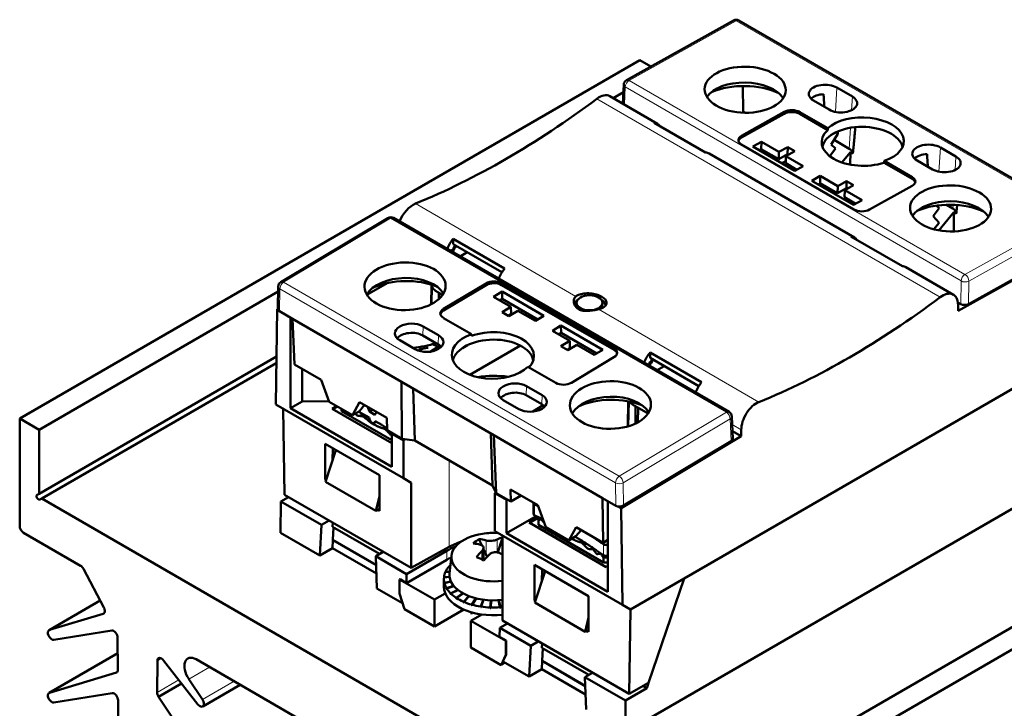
# Model space of a CAD drawing. Header units: millimetres. Extents: x 0 to 420, y 0 to 297.
# Tile 17 of 19: x 279 to 369, y 166 to 229. Entities that reach past the tile are written whole.
import ezdxf

# ---------------------------------------------------------------- set-up
doc = ezdxf.new("R2010")
doc.units = ezdxf.units.MM
doc.layers.add('Arêtes tangentes visibles(celduc)', color=7, linetype='Continuous', lineweight=18)
doc.layers.add('Arêtes visibles(celduc)', color=7, linetype='Continuous', lineweight=50)

msp = doc.modelspace()

# ---------------------------------------------------------------- linework, layer by layer
at = {"layer": 'Arêtes tangentes visibles(celduc)'}
for p, q in [((334.873, 223.209), (344.638, 228.65)), ((344.638, 228.65), (375.265, 210.968)), ((365.499, 205.527), (334.873, 223.209)), ((334.441, 220.998), (334.513, 222.607)), ((334.513, 222.607), (365.14, 204.925)), ((353.811, 222.545), (353.682, 220.337)), ((331.913, 221.524), (363.23, 203.443)), ((355.225, 221.729), (355.152, 220.488)), ((349.012, 220.332), (349.01, 220.168)), ((350.426, 220.318), (350.424, 220.153)), ((355.059, 218.893), (354.947, 216.985)), ((345.124, 218.166), (345.121, 218.001)), ((363.252, 217.095), (363.123, 214.886)), ((364.666, 216.278), (364.593, 215.037)), ((360.679, 214.398), (360.677, 214.234)), ((330.007, 203.526), (315.373, 211.975)), ((364.408, 211.869), (364.388, 211.534)), ((303.338, 204.806), (313.104, 210.64)), ((313.104, 210.64), (343.73, 192.958)), ((375.265, 210.968), (365.499, 205.527)), ((365.847, 204.918), (375.612, 210.359)), ((333.965, 187.123), (303.338, 204.806)), ((365.14, 204.925), (365.109, 202.824)), ((365.816, 202.817), (365.847, 204.918)), ((302.96, 202.166), (302.991, 204.197)), ((302.991, 204.197), (333.617, 186.514)), ((321.812, 204.706), (321.814, 204.545)), ((323.226, 204.721), (323.228, 204.559)), ((317.923, 202.383), (317.926, 202.221)), ((346.69, 193.894), (332.056, 202.343)), ((316.058, 200.791), (316.033, 199.96)), ((317.472, 199.975), (317.447, 199.143)), ((315.313, 198.852), (315.323, 198.724)), ((333.479, 198.801), (333.481, 198.639)), ((325.499, 195.341), (325.474, 194.509)), ((326.913, 194.524), (326.888, 193.693)), ((343.73, 192.958), (333.965, 187.123)), ((334.324, 186.522), (344.09, 192.357)), ((344.09, 192.357), (344.183, 190.327)), ((344.27, 191.832), (345.093, 191.357)), ((318.438, 188.567), (318.438, 180.693)), ((333.617, 186.514), (333.648, 184.448)), ((334.355, 184.455), (334.324, 186.522)), ((326.229, 183.571), (326.229, 184.562)), ((321.814, 181.281), (321.814, 179.956)), ((322.819, 180.197), (322.819, 181.36)), ((332.522, 179.938), (332.522, 180.928)), ((318.224, 179.509), (318.218, 180.329)), ((321.43, 180.306), (321.43, 179.55)), ((286.608, 175.794), (281.975, 173.118)), ((286.958, 174.633), (286.892, 174.595)), ((288.208, 171.002), (281.975, 167.403)), ((292.174, 170.524), (291.824, 170.321)), ((288.146, 169.284), (288.081, 169.247)), ((296.571, 169.74), (294.684, 168.65)), ((293.772, 168.564), (291.802, 167.426)), ((298.825, 168.438), (295.933, 166.768))]:
    msp.add_line(p, q, dxfattribs=at)
for centre, major_axis, ratio, start_param, end_param in [((344.632, 228.238), (-0.243, 0.437), 0.587338, 5.506667, 6.283185), ((344.632, 228.238), (0.25, 0.433), 0.57735, 0, 0.767945), ((334.866, 222.797), (-0.499, 0.022), 0.566839, 0, 0.810809), ((334.866, 222.797), (0.25, 0.433), 0.57735, 0.767945, 2.321288), ((334.866, 222.797), (-0.243, 0.437), 0.587338, 5.506667, 6.283185), ((313.11, 210.236), (-0.256, 0.429), 0.567186, 5.489211, 6.283185), ((313.11, 210.236), (0.25, 0.433), 0.57735, 0, 0.802851), ((303.344, 204.401), (0.25, 0.433), 0.57735, 0.802851, 2.356194), ((303.344, 204.401), (-0.256, 0.429), 0.567186, 5.489211, 6.283185), ((365.493, 205.115), (-0.25, -0.433), 0.57735, 3.909538, 5.462881), ((365.493, 205.115), (0.5, -0.007), 0.54669, 3.935578, 5.50607), ((365.493, 205.115), (-0.243, 0.437), 0.587338, 3.953324, 5.506667), ((303.344, 204.401), (-0.5, 0.008), 0.587337, 0, 0.794277), ((314.773, 198.057), (1.929, 0), 0.57735, 0.709134, 0.916124), ((314.773, 198.125), (-2.132, 0), 0.57735, 3.746927, 3.936424), ((314.773, 197.671), (3.327, 0), 0.57735, 0.679863, 0.887281), ((343.736, 192.554), (0.25, 0.433), 0.57735, 0, 0.802851), ((343.736, 192.554), (0.256, -0.429), 0.567186, 0.794276, 2.347619), ((343.736, 192.554), (0.499, 0.023), 0.586982, 5.471159, 6.283185), ((333.971, 186.719), (-0.25, -0.433), 0.57735, 3.944444, 5.497787), ((333.971, 186.719), (-0.256, 0.429), 0.567186, 3.935868, 5.489211), ((333.971, 186.719), (0.5, 0.007), 0.567188, 3.918416, 5.488908)]:
    msp.add_ellipse(centre, major_axis=major_axis, ratio=ratio, start_param=start_param, end_param=end_param, dxfattribs=at)
at = {"layer": 'Arêtes visibles(celduc)'}
for p, q in [((334.623, 223.234), (344.389, 228.675)), ((344.882, 228.671), (375.509, 210.989)), ((335.831, 225.048), (279.263, 192.388)), ((336.837, 224.467), (335.831, 225.048)), ((334.289, 221.085), (334.367, 222.82)), ((334.337, 222.144), (333.396, 221.601)), ((345.249, 222.695), (345.264, 220.384)), ((353.811, 222.545), (355.225, 221.729)), ((333.113, 221.764), (337.447, 219.262)), ((353.104, 220.547), (351.69, 221.363)), ((349.01, 220.168), (345.121, 218.001)), ((345.124, 218.166), (349.012, 220.332)), ((345.264, 220.384), (345.481, 220.258)), ((352.98, 218.678), (350.424, 220.153)), ((350.426, 220.318), (352.975, 218.847)), ((341.829, 216.642), (337.138, 219.351)), ((352.975, 218.847), (352.98, 218.678)), ((353.287, 217.373), (353.904, 218.323)), ((353.29, 218.231), (353.729, 218.484)), ((353.904, 218.323), (353.904, 218.565)), ((346.924, 217.602), (346.147, 217.168)), ((346.924, 217.602), (346.914, 216.943)), ((348.515, 216.683), (346.924, 217.602)), ((354.947, 216.985), (353.557, 217.788)), ((342.149, 216.547), (355.408, 208.892)), ((355.377, 211.444), (345.124, 217.363)), ((346.147, 217.168), (349.965, 214.964)), ((346.914, 216.943), (346.722, 216.836)), ((348.505, 216.024), (346.914, 216.943)), ((347.64, 216.524), (347.445, 216.419)), ((348.515, 216.683), (348.505, 216.024)), ((349.328, 217.136), (348.515, 216.683)), ((349.152, 216.316), (349.965, 216.769)), ((349.328, 217.136), (349.319, 216.477)), ((349.965, 216.769), (349.328, 217.136)), ((353.18, 216.295), (353.701, 217.015)), ((353.701, 217.015), (353.287, 217.373)), ((354.28, 215.727), (355.056, 216.659)), ((355.056, 216.659), (355.039, 215.528)), ((355.269, 216.536), (355.056, 216.659)), ((363.252, 217.095), (364.666, 216.278)), ((349.319, 216.477), (348.505, 216.024)), ((348.798, 215.638), (349.145, 215.838)), ((349.152, 216.316), (349.142, 215.657)), ((350.157, 215.071), (349.142, 215.657)), ((350.743, 215.397), (349.152, 216.316)), ((349.379, 216.442), (349.319, 216.477)), ((358.121, 215.709), (358.131, 215.869)), ((360.677, 214.234), (358.121, 215.709)), ((358.131, 215.869), (360.679, 214.398)), ((362.545, 215.096), (361.131, 215.913)), ((349.965, 214.964), (350.743, 215.397)), ((352.298, 214.499), (351.521, 214.066)), ((351.521, 214.066), (355.339, 211.861)), ((352.288, 213.84), (352.096, 213.733)), ((352.298, 214.499), (352.288, 213.84)), ((353.879, 212.922), (352.288, 213.84)), ((353.889, 213.58), (352.298, 214.499)), ((354.702, 214.033), (353.889, 213.58)), ((354.702, 214.033), (354.693, 213.375)), ((355.339, 213.666), (354.702, 214.033)), ((353.889, 213.58), (353.879, 212.922)), ((354.693, 213.375), (353.879, 212.922)), ((354.526, 213.213), (354.516, 212.554)), ((354.526, 213.213), (355.339, 213.666)), ((356.117, 212.294), (354.526, 213.213)), ((354.753, 213.34), (354.693, 213.375)), ((360.68, 213.596), (356.791, 211.429)), ((355.531, 211.968), (354.516, 212.554)), ((355.339, 211.861), (356.117, 212.294)), ((362.611, 210.828), (363.143, 211.563)), ((363.143, 211.563), (362.876, 211.794)), ((363.107, 209.542), (364.496, 211.208)), ((363.802, 211.873), (364.388, 211.534)), ((364.496, 211.208), (364.469, 209.443)), ((364.71, 211.085), (364.496, 211.208)), ((303.088, 204.83), (312.853, 210.665)), ((343.986, 192.987), (313.36, 210.669)), ((313.932, 210.363), (313.911, 210.351)), ((363.135, 210.218), (362.611, 210.828)), ((362.671, 209.639), (363.135, 210.218)), ((318.806, 208.289), (318.813, 208.771)), ((318.813, 208.771), (323.504, 206.062)), ((359.79, 206.273), (355.099, 208.981)), ((318.806, 208.289), (323.261, 205.716)), ((320.095, 207.544), (319.445, 207.156)), ((375.856, 208.319), (364.892, 202.214)), ((365.816, 202.817), (375.643, 208.293)), ((360.11, 206.178), (364.444, 203.675)), ((302.838, 203.958), (281.03, 191.368)), ((302.813, 202.375), (302.844, 204.409)), ((310.94, 203.664), (312.801, 204.738)), ((316.823, 204.527), (316.797, 202.801)), ((316.838, 202.822), (316.863, 204.44)), ((317.85, 203.666), (317.208, 204.037)), ((317.923, 202.383), (321.812, 204.706)), ((321.814, 204.545), (317.926, 202.221)), ((323.264, 203.957), (322.486, 203.492)), ((323.226, 204.721), (333.479, 198.801)), ((333.481, 198.639), (323.228, 204.559)), ((323.264, 203.957), (323.274, 203.309)), ((327.082, 201.752), (323.264, 203.957)), ((317.49, 203.262), (317.49, 203.874)), ((317.539, 203.307), (317.547, 203.841)), ((322.486, 203.492), (324.077, 202.574)), ((323.274, 203.309), (323.042, 203.171)), ((323.274, 203.309), (326.536, 201.426)), ((302.615, 193.671), (302.747, 202.355)), ((302.747, 202.355), (302.814, 202.395)), ((302.747, 202.355), (302.825, 202.311)), ((302.96, 202.166), (304.162, 201.472)), ((324.077, 202.574), (323.264, 202.088)), ((323.9, 201.72), (324.714, 202.206)), ((324.077, 202.574), (324.087, 201.926)), ((324.714, 202.206), (326.305, 201.288)), ((330.073, 202.846), (330.072, 202.928)), ((332.423, 202.867), (332.422, 202.948)), ((365.109, 202.824), (364.859, 202.968)), ((364.892, 202.214), (364.875, 202.778)), ((303.955, 201.591), (303.955, 193.324)), ((304.162, 201.472), (304.319, 197.327)), ((304.162, 201.472), (314.095, 195.737)), ((320.472, 200.081), (317.923, 201.552)), ((323.264, 202.088), (323.9, 201.72)), ((324.087, 201.926), (323.82, 201.767)), ((326.305, 201.288), (327.082, 201.752)), ((316.058, 200.791), (317.472, 199.975)), ((328.638, 200.854), (327.86, 200.389)), ((327.86, 200.389), (329.451, 199.471)), ((328.638, 200.854), (328.648, 200.207)), ((332.456, 198.65), (328.638, 200.854)), ((315.351, 198.708), (313.937, 199.524)), ((317.447, 199.143), (316.033, 199.96)), ((320.482, 199.915), (320.472, 200.081)), ((328.648, 200.207), (328.416, 200.068)), ((329.451, 199.471), (328.638, 198.985)), ((328.648, 200.207), (331.91, 198.323)), ((329.451, 199.471), (329.461, 198.824)), ((317.609, 199.032), (316.72, 198.482)), ((320.114, 199.077), (319.655, 198.812)), ((320.333, 196.376), (324.944, 199.038)), ((328.638, 198.985), (329.274, 198.618)), ((329.461, 198.824), (329.194, 198.664)), ((329.274, 198.618), (330.088, 199.104)), ((330.088, 199.104), (331.679, 198.185)), ((331.679, 198.185), (332.456, 198.65)), ((302.681, 198.033), (281.03, 185.532)), ((333.479, 197.97), (329.591, 195.647)), ((336.766, 197.919), (336.774, 198.401)), ((336.766, 197.919), (341.222, 195.347)), ((336.774, 198.401), (341.465, 195.693)), ((302.673, 197.45), (281.28, 185.099)), ((304.319, 197.327), (306.777, 195.908)), ((305.034, 196.915), (305.034, 193.947)), ((328.176, 195.633), (325.628, 197.104)), ((338.055, 197.175), (337.405, 196.786)), ((306.777, 195.908), (307.504, 193.899)), ((314.124, 190.553), (314.095, 195.737)), ((314.095, 195.737), (322.513, 190.877)), ((315.17, 195.117), (315.296, 190.381)), ((325.499, 195.341), (326.913, 194.524)), ((370.414, 195.434), (339.867, 177.797)), ((324.792, 193.257), (323.378, 194.073)), ((326.888, 193.693), (325.474, 194.509)), ((314.27, 186.942), (302.615, 193.671)), ((303.31, 193.27), (303.427, 185.445)), ((303.955, 193.324), (305.034, 193.947)), ((303.955, 193.324), (313.212, 187.979)), ((305.034, 193.947), (307.482, 193.959)), ((307.504, 193.899), (309.61, 192.683)), ((307.776, 193.269), (308.179, 193.509)), ((313.212, 190.131), (307.776, 193.269)), ((307.824, 193.242), (308.233, 193.478)), ((308.623, 193.193), (308.623, 193.252)), ((308.627, 193.067), (308.627, 193.25)), ((309.61, 192.683), (310.263, 193.896)), ((310.728, 193.627), (310.257, 193.069)), ((310.263, 193.896), (312.746, 192.462)), ((311.172, 193.02), (310.997, 193.472)), ((311.172, 193.02), (311.486, 193.189)), ((327.017, 193.608), (326.067, 193.021)), ((334.781, 193.965), (334.746, 191.677)), ((334.787, 191.689), (334.821, 193.957)), ((335.168, 193.668), (336.589, 192.848)), ((335.451, 191.942), (335.451, 193.505)), ((335.668, 192.053), (335.688, 193.368)), ((279.263, 182.59), (279.263, 192.388)), ((279.263, 192.388), (281.03, 191.368)), ((308.627, 193.067), (313.212, 190.42)), ((310.257, 193.069), (309.61, 192.683)), ((310.529, 192.827), (311.15, 192.469)), ((311.657, 192.74), (311.172, 193.02)), ((311.833, 192.989), (311.657, 192.74)), ((312.746, 192.462), (312.789, 191.325)), ((344.329, 190.544), (344.236, 192.576)), ((281.03, 191.368), (281.03, 185.532)), ((311.602, 191.991), (311.79, 192.099)), ((311.68, 192.162), (312.3, 191.804)), ((345.093, 191.357), (345.093, 190.783)), ((312.789, 191.325), (314.124, 190.553)), ((313.212, 191.006), (313.274, 191.044)), ((313.212, 191.006), (314.27, 190.395)), ((313.212, 187.979), (313.212, 191.006)), ((315.296, 190.381), (314.124, 190.553)), ((314.458, 190.504), (314.27, 190.395)), ((322.245, 191.032), (322.41, 186.273)), ((322.513, 190.877), (332.446, 185.142)), ((322.513, 190.877), (322.725, 185.588)), ((345.093, 190.783), (334.136, 184.233)), ((344.297, 191.243), (345.093, 190.783)), ((307.132, 186.822), (307.132, 190.079)), ((307.132, 190.079), (312.074, 187.226)), ((307.824, 189.679), (307.807, 188.58)), ((314.27, 190.395), (314.27, 186.942)), ((322.41, 186.273), (315.296, 190.381)), ((334.355, 184.455), (344.183, 190.327)), ((307.158, 186.633), (308.118, 189.51)), ((397.562, 189.408), (340.993, 156.748)), ((399.329, 188.387), (342.761, 155.727)), ((307.132, 186.822), (307.242, 186.885)), ((312.074, 187.226), (312.074, 183.969)), ((314.989, 186.527), (314.27, 186.942)), ((375.535, 187.49), (334.523, 163.812)), ((307.207, 186.779), (307.132, 186.822)), ((307.158, 186.633), (311.754, 183.979)), ((314.989, 186.527), (314.989, 178.77)), ((322.725, 185.588), (322.41, 186.273)), ((281.03, 185.532), (280.854, 185.43)), ((281.104, 184.997), (281.28, 185.099)), ((281.28, 185.099), (340.743, 150.769)), ((303.1, 184.836), (303.791, 185.235)), ((303.427, 185.445), (314.989, 178.77)), ((311.754, 183.979), (312.074, 185.283)), ((322.614, 185.578), (322.704, 185.633)), ((322.614, 185.578), (323.671, 184.968)), ((322.614, 182.125), (322.614, 185.578)), ((322.725, 185.588), (324.06, 184.817)), ((324.06, 184.817), (324.051, 185.935)), ((324.051, 185.935), (326.534, 184.502)), ((325.007, 185.383), (324.06, 184.817)), ((332.446, 185.142), (332.478, 181.07)), ((332.446, 185.142), (333.648, 184.448)), ((303.057, 181.979), (303.1, 184.836)), ((306.79, 182.706), (303.1, 184.836)), ((312.074, 184.172), (311.901, 184.068)), ((323.735, 185.005), (323.671, 184.968)), ((323.671, 184.968), (323.671, 181.941)), ((326.141, 183.684), (326.141, 184.674)), ((326.534, 184.502), (327.261, 182.492)), ((332.929, 176.596), (332.929, 184.863)), ((333.897, 184.371), (334.136, 184.233)), ((334.136, 184.233), (334.269, 175.396)), ((311.754, 183.979), (311.901, 184.064)), ((312.074, 183.969), (311.901, 184.068)), ((311.901, 184.068), (311.901, 184.064)), ((323.671, 181.941), (326.376, 183.503)), ((325.737, 182.9), (326.584, 183.406)), ((325.784, 182.872), (326.585, 183.335)), ((326.584, 182.824), (326.584, 183.273)), ((306.638, 179.911), (306.79, 182.706)), ((306.79, 182.706), (307.481, 183.105)), ((307.806, 182.519), (307.824, 182.907)), ((312.087, 180.047), (307.806, 182.519)), ((307.893, 182.469), (307.839, 181.324)), ((332.769, 178.84), (325.737, 182.9)), ((326.588, 182.698), (326.588, 183.147)), ((326.588, 182.698), (332.516, 179.275)), ((327.261, 182.492), (329.367, 181.276)), ((329.367, 181.276), (330.02, 182.489)), ((330.02, 182.489), (332.478, 181.07)), ((284.821, 178.972), (279.616, 181.978)), ((306.638, 179.911), (303.057, 181.979)), ((334.269, 175.396), (322.614, 182.125)), ((322.868, 180.187), (323.309, 181.552)), ((323.309, 181.723), (323.309, 173.967)), ((323.671, 181.941), (332.929, 176.596)), ((330.013, 181.662), (329.367, 181.276)), ((329.941, 181.619), (330.261, 181.435)), ((330.484, 182.221), (330.013, 181.662)), ((307.794, 180.578), (306.638, 179.911)), ((307.794, 180.578), (307.822, 181.314)), ((311.8, 178.265), (307.794, 180.578)), ((307.839, 181.324), (307.822, 181.314)), ((311.771, 179.034), (307.822, 181.314)), ((307.839, 181.324), (311.771, 179.054)), ((314.989, 178.77), (318.438, 180.693)), ((321.163, 181.401), (321.416, 180.839)), ((321.577, 180.598), (321.577, 179.483)), ((332.478, 181.07), (332.929, 181.339)), ((312.432, 180.246), (311.741, 179.847)), ((311.741, 179.847), (311.85, 176.902)), ((314.563, 178.218), (311.741, 179.847)), ((314.563, 178.218), (318.218, 180.329)), ((318.649, 179.894), (318.474, 178.267)), ((321.577, 180.484), (321.814, 179.956)), ((332.516, 179.724), (332.516, 179.275)), ((318.224, 179.509), (314.563, 177.395)), ((318.539, 178.867), (318.405, 178.883)), ((318.423, 178.903), (318.541, 178.888)), ((318.423, 178.881), (318.423, 178.903)), ((326.224, 175.799), (326.224, 179.056)), ((326.224, 179.056), (331.166, 176.203)), ((332.929, 178.935), (332.769, 178.84)), ((286.943, 175.159), (285.088, 178.679)), ((314.563, 177.395), (314.563, 178.218)), ((318.477, 177.956), (317.973, 177.9)), ((317.975, 177.923), (318.475, 177.976)), ((317.975, 177.9), (317.975, 177.923)), ((318.489, 178.403), (318.105, 178.404)), ((318.115, 178.426), (318.491, 178.424)), ((318.115, 178.404), (318.115, 178.426)), ((326.25, 175.61), (327.21, 178.487)), ((326.916, 178.656), (326.899, 177.557)), ((313.962, 177.742), (313.925, 177.721)), ((313.925, 177.721), (317.107, 175.883)), ((313.925, 177.721), (313.925, 176.439)), ((314.563, 177.395), (313.962, 177.742)), ((317.967, 177.764), (317.967, 177.059)), ((318.008, 177.414), (318.595, 177.544)), ((318.008, 177.359), (318.008, 177.414)), ((318.013, 177.36), (318.008, 177.359)), ((318.604, 177.525), (318.013, 177.391)), ((318.013, 177.391), (318.013, 177.336)), ((318.212, 176.918), (318.848, 177.14)), ((318.862, 177.123), (318.225, 176.897)), ((318.86, 177.126), (318.789, 177.097)), ((339.867, 177.797), (334.988, 174.98)), ((336.617, 168.3), (339.867, 177.797)), ((314.195, 175.548), (311.85, 176.902)), ((314.354, 175.023), (313.925, 176.439)), ((317.107, 175.883), (318.091, 176.452)), ((318.212, 176.863), (318.212, 176.918)), ((318.225, 176.868), (318.212, 176.863)), ((318.225, 176.897), (318.225, 176.842)), ((318.579, 176.455), (319.219, 176.776)), ((318.579, 176.4), (318.579, 176.455)), ((318.599, 176.411), (318.579, 176.4)), ((319.238, 176.761), (318.599, 176.436)), ((318.599, 176.436), (318.599, 176.381)), ((319.231, 176.767), (319.048, 176.664)), ((319.096, 176.042), (319.693, 176.46)), ((319.716, 176.447), (319.122, 176.026)), ((319.702, 176.455), (319.418, 176.236)), ((319.742, 175.696), (320.251, 176.201)), ((320.278, 176.191), (319.774, 175.682)), ((320.258, 176.199), (319.879, 175.788)), ((331.166, 176.203), (331.166, 172.946)), ((286.606, 175.798), (281.939, 173.103)), ((317.107, 173.434), (317.107, 175.883)), ((319.096, 175.987), (319.096, 176.042)), ((319.122, 176.008), (319.096, 175.987)), ((319.122, 176.026), (319.122, 175.97)), ((319.742, 175.641), (319.742, 175.696)), ((319.774, 175.675), (319.742, 175.641)), ((319.774, 175.682), (319.774, 175.627)), ((320.493, 175.429), (320.876, 176.005)), ((320.881, 176.004), (320.493, 175.374)), ((320.493, 175.374), (320.493, 175.429)), ((320.905, 175.998), (320.529, 175.419)), ((320.529, 175.419), (320.529, 175.364)), ((321.55, 175.876), (321.32, 175.196)), ((321.32, 175.251), (321.548, 175.876)), ((321.32, 175.196), (321.32, 175.251)), ((321.578, 175.872), (321.358, 175.246)), ((321.358, 175.246), (321.358, 175.191)), ((322.247, 175.818), (322.191, 175.115)), ((322.191, 175.17), (322.247, 175.818)), ((322.191, 175.115), (322.191, 175.17)), ((322.278, 175.817), (322.231, 175.169)), ((322.231, 175.169), (322.231, 175.114)), ((323.073, 175.189), (322.952, 175.832)), ((322.982, 175.834), (323.112, 175.137)), ((322.983, 175.834), (323.112, 175.192)), ((323.073, 175.134), (323.073, 175.189)), ((323.112, 175.192), (323.112, 175.137)), ((326.224, 175.799), (326.334, 175.863)), ((326.299, 175.756), (326.224, 175.799)), ((330.846, 172.956), (326.25, 175.61)), ((334.988, 174.98), (334.269, 175.396)), ((281.975, 173.118), (286.892, 174.595)), ((317.107, 173.434), (314.354, 175.023)), ((319.778, 174.976), (317.107, 173.434)), ((321.415, 174.533), (320.43, 173.965)), ((320.467, 174.732), (320.467, 174.548)), ((334.988, 174.98), (334.871, 167.291)), ((320.43, 173.965), (323.612, 172.128)), ((320.43, 171.515), (320.43, 173.965)), ((323.751, 173.711), (323.06, 173.312)), ((323.309, 173.967), (334.871, 167.291)), ((330.846, 172.956), (331.166, 174.26)), ((287.654, 173.069), (282.379, 172.216)), ((323.06, 173.312), (323.048, 172.496)), ((323.649, 172.149), (323.048, 172.496)), ((325.881, 171.683), (323.06, 173.312)), ((330.993, 173.041), (330.846, 172.956)), ((331.166, 173.149), (330.993, 173.046)), ((330.993, 173.046), (330.993, 173.041)), ((331.166, 172.946), (330.993, 173.046)), ((288.219, 169.494), (288.197, 172.415)), ((323.612, 172.128), (323.649, 172.149)), ((323.612, 172.128), (323.612, 170.846)), ((323.639, 170.861), (323.649, 172.149)), ((325.73, 168.888), (325.881, 171.683)), ((325.881, 171.683), (326.572, 172.082)), ((326.897, 171.496), (326.915, 171.884)), ((288.208, 171.007), (281.939, 167.387)), ((323.183, 169.926), (320.43, 171.515)), ((323.612, 170.846), (323.183, 169.926)), ((323.354, 170.26), (323.639, 170.861)), ((323.612, 170.846), (323.639, 170.861)), ((331.179, 169.024), (326.897, 171.496)), ((326.985, 171.446), (326.931, 170.301)), ((291.824, 170.321), (291.802, 167.426)), ((295.529, 166.333), (292.367, 170.348)), ((305.673, 164.484), (295.349, 170.445)), ((323.183, 169.926), (323.558, 170.142)), ((325.73, 168.888), (323.354, 170.26)), ((326.914, 170.291), (326.886, 169.555)), ((326.931, 170.301), (326.914, 170.291)), ((330.863, 168.012), (326.914, 170.291)), ((326.931, 170.301), (330.862, 168.032)), ((281.975, 167.403), (288.081, 169.247)), ((326.886, 169.555), (325.73, 168.888)), ((330.891, 167.243), (326.886, 169.555)), ((331.524, 169.223), (330.833, 168.824)), ((294.036, 168.229), (291.94, 167.019)), ((294.684, 168.65), (295.933, 166.768)), ((299.379, 168.118), (295.961, 166.145)), ((330.833, 168.824), (330.941, 165.879)), ((334.523, 166.694), (330.833, 168.824)), ((334.871, 167.291), (336.617, 168.3)), ((336.472, 167.82), (336.129, 168.018)), ((336.747, 168.68), (336.472, 167.82)), ((287.697, 167.361), (282.379, 166.501)), ((336.472, 167.82), (334.523, 166.694)), ((288.262, 163.792), (288.24, 166.706)), ((291.94, 167.019), (295.931, 161.055)), ((334.523, 163.812), (334.523, 166.694))]:
    msp.add_line(p, q, dxfattribs=at)
for centre, radius, start, end in [((344.632, 228.238), 0.5, 60, 119.12633), ((334.866, 222.797), 0.5, 119.12633, 177.42496), ((313.11, 210.236), 0.5, 60, 120.85856), ((303.344, 204.401), 0.5, 120.85856, 179.12646), ((343.736, 192.554), 0.5, 2.62032, 60), ((322.467, 175.489), 6.477, 86.03283, 98.7384)]:
    msp.add_arc(centre, radius, start, end, dxfattribs=at)
for centre, major_axis, ratio in [((345.448, 222.357), (3.7, -0.055), 0.567186), ((364.186, 211.539), (3.7, -0.055), 0.567186), ((314.417, 204.442), (-3.7, -0.056), 0.587338), ((331.247, 202.938), (-1.175, -0.01), 0.582796), ((333.155, 193.623), (-3.7, -0.056), 0.587338)]:
    msp.add_ellipse(centre, major_axis=major_axis, ratio=ratio, dxfattribs=at)
for centre, major_axis, ratio, start_param, end_param in [((345.426, 220.916), (3.7, -0.055), 0.567186, 0.350527, 2.791065), ((345.411, 219.887), (4.949, -0.074), 0.567186, 0.902798, 2.238795), ((352.75, 221.954), (-1.5, 0.022), 0.567186, 3.935566, 7.077159), ((332.095, 220.042), (-1.026, -1.717), 0.567188, 3.15002, 4.082142), ((352.738, 221.131), (-1.447, 0.022), 0.567186, 4.820082, 5.799778), ((324.62, 280.803), (41.028, 68.685), 0.567188, 3.788694, 4.082142), ((354.165, 221.138), (1.5, -0.022), 0.567186, 3.935566, 7.077159), ((349.717, 219.759), (-1, 0.015), 0.567186, 3.935566, 5.506363), ((349.719, 219.924), (1, -0.015), 0.567186, 0.793974, 2.36477), ((336.465, 217.52), (-0.974, -1.747), 0.567188, 2.853913, 3.412418), ((356.172, 217.703), (3.75, -0.056), 0.567186, 5.270738, 8.88358), ((356.169, 217.538), (-3.739, 0.056), 0.567186, 5.742661, 8.411657), ((356.159, 216.879), (3.697, -0.055), 0.567186, 0.160695, 3.020512), ((345.831, 217.757), (-1, 0.015), 0.567186, 5.506363, 7.077159), ((345.828, 217.593), (-1, 0.015), 0.567186, 5.506363, 6.137464), ((362.191, 216.504), (-1.5, 0.022), 0.567186, 3.935566, 7.077159), ((341.132, 214.825), (1.027, 1.717), 0.587337, 0.009037, 0.288289), ((345.411, 219.887), (-5.464, 0.082), 0.567186, 1.834351, 1.871531), ((354.112, 215.968), (-1.003, -0.88), 0.696177, 2.771795, 3.373461), ((362.179, 215.68), (-1.447, 0.022), 0.567186, 4.820082, 5.799778), ((363.606, 215.687), (1.5, -0.022), 0.567186, 3.935566, 7.077159), ((359.97, 213.84), (1, -0.015), 0.567186, 0.145721, 0.793974), ((359.972, 214.004), (1, -0.015), 0.567186, 5.506363, 7.077159), ((364.164, 210.097), (3.7, -0.055), 0.567186, 0.350527, 2.791065), ((364.149, 209.068), (4.949, -0.074), 0.567186, 0.902798, 2.238795), ((315.141, 210.254), (-1.026, -1.717), 0.567188, 3.788694, 4.989841), ((356.084, 211.838), (-1, 0.015), 0.567186, 0.793974, 2.36477), ((363.553, 210.517), (1.003, 0.88), 0.696177, 5.913388, 6.515054), ((319.511, 207.731), (1.027, 1.717), 0.587337, 1.30058, 1.848858), ((354.425, 207.15), (-0.974, -1.747), 0.567188, 2.853913, 3.412418), ((319.504, 207.316), (0.77, 1.287), 0.587337, 1.245127, 1.692676), ((319.611, 207.255), (-0.699, -1.328), 0.602414, 4.354259, 4.801808), ((324.178, 205.037), (-0.974, -1.747), 0.567188, 4.424709, 4.972987), ((359.092, 204.456), (1.027, 1.717), 0.587337, 0.009037, 0.288289), ((314.439, 203.026), (3.7, 0.056), 0.587338, 0.331936, 2.809657), ((314.454, 202.014), (4.949, 0.075), 0.587338, 0.940848, 2.200744), ((322.519, 204.298), (1, 0.015), 0.587338, 0.776518, 2.347314), ((318.165, 205.794), (0.932, 1.77), 0.602414, 2.726312, 3.118168), ((322.521, 204.136), (-1, -0.015), 0.587338, 3.918111, 5.488907), ((331.25, 202.613), (-1.475, -0.013), 0.582796, 5.545941, 5.778821), ((331.25, 202.613), (1.475, 0.013), 0.582796, 0.07096, 0.737245), ((353.983, 263.85), (-38.932, -69.895), 0.587337, 0.629638, 0.923086), ((363.461, 201.933), (0.973, 1.747), 0.587337, 5.506204, 7.206271), ((303.313, 202.377), (-0.5, -0.008), 0.58716, 6.265279, 7.059556), ((318.63, 201.975), (-1, -0.015), 0.587338, 5.488907, 7.059703), ((318.633, 201.813), (-1, -0.015), 0.587338, 5.488907, 6.144947), ((331.248, 202.856), (-1.175, -0.01), 0.582796, 0, 1.303371), ((331.248, 202.856), (1.175, 0.01), 0.582796, 5.390792, 6.283185), ((365.462, 203.021), (0.5, -0.007), 0.567359, 3.935724, 5.506216), ((314.997, 200.158), (-1.5, -0.023), 0.587338, 3.918111, 7.059703), ((322.434, 198.061), (3.739, 0.057), 0.587338, 5.778699, 8.394202), ((315.01, 199.348), (-1.447, -0.022), 0.587338, 3.918111, 5.830663), ((316.412, 199.341), (1.5, 0.023), 0.587338, 3.918111, 7.059703), ((322.431, 198.223), (-3.75, -0.057), 0.587338, 5.253282, 8.866125), ((322.443, 197.413), (3.697, 0.056), 0.587338, 0.111048, 2.993013), ((314.454, 202.014), (-5.464, -0.083), 0.587338, 1.685829, 2.092938), ((314.523, 193.325), (4.205, 4.94), 0.589478, 0.562453, 0.732146), ((316.424, 198.532), (-1.447, -0.022), 0.587338, 3.594115, 3.918111), ((332.772, 198.379), (1, 0.015), 0.587338, 5.488907, 7.059703), ((332.774, 198.217), (1, 0.015), 0.587338, 0.138238, 0.776518), ((337.471, 197.362), (1.027, 1.717), 0.587337, 1.30058, 1.848858), ((337.465, 196.947), (0.77, 1.287), 0.587337, 1.245127, 1.692676), ((337.571, 196.885), (-0.699, -1.328), 0.602414, 4.354259, 4.801808), ((322.467, 192.872), (-5.8, -0.089), 0.587337, 4.464122, 4.950315), ((324.438, 194.707), (-1.5, -0.023), 0.587338, 3.918111, 7.059703), ((328.883, 196.055), (-1, -0.015), 0.587338, 0.776518, 2.347314), ((342.138, 194.667), (-0.974, -1.747), 0.567188, 4.424709, 4.972987), ((324.451, 193.898), (-1.447, -0.022), 0.587338, 3.918111, 5.830663), ((325.853, 193.89), (1.5, 0.023), 0.587338, 3.918111, 7.059703), ((333.177, 192.207), (3.7, 0.056), 0.587338, 0.331936, 2.809657), ((333.192, 191.195), (4.949, 0.075), 0.587338, 0.940848, 2.200744), ((314.773, 193.193), (-6.15, 0), 0.57735, 0, 0.035425), ((325.865, 193.081), (-1.447, -0.022), 0.587338, 3.594115, 3.918111), ((336.125, 195.425), (0.932, 1.77), 0.602414, 2.80091, 3.118168), ((346.507, 192.145), (0.973, 1.747), 0.587337, 0.629638, 2.329705), ((314.773, 193.601), (-5, 0), 0.57735, 0.254062, 0.334371), ((314.773, 193.846), (-4.7, 0), 0.57735, 0.349198, 0.492624), ((314.773, 193.601), (-4.4, 0), 0.57735, 0.329185, 0.774066), ((311.415, 192.315), (0.187, -0.325), 0.57735, 3.926991, 7.068583), ((314.773, 193.846), (4.7, 0), 0.57735, 4.219765, 4.275873), ((343.829, 190.531), (0.5, 0.008), 0.58716, 5.489065, 6.301091), ((280.979, 185.214), (-0.125, 0.217), 0.57735, 0, 3.141593), ((334.002, 184.659), (0.5, 0.008), 0.587517, 3.918257, 5.488749), ((332.734, 183.273), (-6.15, 0), 0.57735, 6.24776, 6.318611), ((332.734, 183.477), (-5.9, 0), 0.57735, 0.056802, 0.082098), ((279.616, 182.386), (-0.25, 0.433), 0.57735, 0.785398, 2.356194), ((332.734, 182.824), (-6.15, 0), 0.57735, 0, 0.035425), ((322.467, 179.757), (-3.825, 0), 0.57735, 4.972583, 8.075893), ((322.125, 175.639), (2.599, 5.917), 0.494331, 0.418956, 0.548027), ((322.467, 177.876), (6.009, 0), 0.57735, 2.18102, 2.356194), ((322.467, 178.284), (-5.8, 0), 0.57735, 5.243556, 5.480334), ((323.414, 175.634), (-0.955, 6.257), 0.716697, 0.303367, 0.439338), ((322.206, 175.291), (-3.907, 5.148), 0.649849, 5.598839, 5.729436), ((322.727, 175.687), (3.907, -5.148), 0.649849, 2.457246, 2.587843), ((332.734, 183.477), (4.7, 0), 0.57735, 4.219765, 4.339641), ((322.467, 177.059), (-6, 0), 0.57735, 5.406028, 5.497787), ((322.125, 175.639), (2.599, 5.917), 0.494331, 0.904754, 1.035351), ((323.188, 176.597), (-5.306, 3.452), 0.274375, 5.184315, 5.320285), ((322.809, 175.339), (-2.599, -5.917), 0.494331, 4.046347, 4.176944), ((322.248, 180.285), (0.523, -1.292), 0.379236, 4.814739, 4.956461), ((322.206, 175.291), (-3.907, 5.148), 0.649849, 5.204528, 5.242112), ((332.734, 183.477), (5.3, 0), 0.57735, 4.48359, 4.524389), ((332.734, 183.477), (5.9, 0), 0.57735, 4.630291, 4.641777), ((332.734, 183.273), (6.15, 0), 0.57735, 4.676964, 4.744041), ((284.821, 178.564), (-0.25, 0.433), 0.57735, 4.645675, 5.497787), ((322.467, 177.764), (-4.5, 0), 0.57735, 5.837956, 6.025579), ((322.467, 177.764), (-4.5, 0), 0.57735, 5.764488, 5.829229), ((332.734, 182.824), (6.15, 0), 0.57735, 4.676964, 4.744041), ((322.467, 177.764), (-4.5, 0), 0.57735, 6.230655, 6.418278), ((322.467, 177.764), (-4.5, 0), 0.57735, 6.034305, 6.221928), ((322.467, 178.124), (-4, 0), 0.57735, 6.221282, 8.066034), ((322.467, 177.059), (-4.5, 0), 0.57735, 0, 1.758987), ((322.467, 177.709), (-4.5, 0), 0.57735, 0.135093, 0.143819), ((322.467, 177.764), (-4.5, 0), 0.57735, 0.143819, 0.331442), ((322.467, 177.709), (-4.5, 0), 0.57735, 0.331442, 0.340169), ((322.467, 177.764), (-4.5, 0), 0.57735, 0.340169, 0.527792), ((322.467, 177.709), (-4.5, 0), 0.57735, 0.527792, 0.536518), ((322.467, 177.764), (4.5, 0), 0.57735, 3.678111, 3.865734), ((322.467, 177.709), (-4.5, 0), 0.57735, 0.724141, 0.732868), ((322.467, 177.764), (4.5, 0), 0.57735, 3.87446, 4.062083), ((322.467, 177.709), (-4.5, 0), 0.57735, 0.920491, 0.929217), ((322.467, 177.764), (4.5, 0), 0.57735, 4.07081, 4.258433), ((322.467, 177.709), (-4.5, 0), 0.57735, 1.11684, 1.125567), ((322.467, 177.764), (4.5, 0), 0.57735, 4.26716, 4.454782), ((322.467, 177.709), (-4.5, 0), 0.57735, 1.31319, 1.321916), ((322.467, 177.764), (4.5, 0), 0.57735, 4.463509, 4.651132), ((322.467, 177.764), (4.5, 0), 0.57735, 4.659859, 4.847482), ((322.467, 177.764), (4.5, 0), 0.57735, 4.856208, 4.900579), ((286.677, 175.043), (0.25, -0.433), 0.57735, 6.152286, 7.787267), ((322.467, 177.709), (-4.5, 0), 0.57735, 1.509539, 1.518266), ((322.467, 177.709), (-4.5, 0), 0.57735, 1.705889, 1.714616), ((282.189, 172.67), (0.25, -0.433), 0.57735, 3.006123, 6.067194), ((287.844, 172.615), (-0.25, 0.433), 0.57735, 3.935717, 6.065019), ((295.349, 169.22), (-0.75, 1.299), 0.57735, 5.497787, 7.96132), ((292.177, 170.114), (-0.25, 0.433), 0.57735, 4.930555, 7.059857), ((287.866, 169.695), (0.25, -0.433), 0.57735, 6.152286, 7.07731), ((282.189, 166.954), (0.25, -0.433), 0.57735, 3.007015, 6.067176), ((287.887, 166.907), (-0.25, 0.433), 0.57735, 3.935717, 6.065019), ((292.155, 167.218), (0.25, -0.433), 0.57735, 3.918264, 4.843289), ((295.711, 166.578), (0.25, -0.433), 0.57735, 4.957536, 7.96132)]:
    msp.add_ellipse(centre, major_axis=major_axis, ratio=ratio, start_param=start_param, end_param=end_param, dxfattribs=at)
for points, weights in [([(352.676, 220.794), (352.636, 221.341), (352.595, 221.949)], [1.00484412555, 1.00291902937, 1]), ([(355.494, 218.949), (355.376, 217.499), (355.269, 216.536)], [1.00561055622, 1.01074270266, 1.00698312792]), ([(362.117, 215.343), (362.077, 215.89), (362.036, 216.499)], [1.00484412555, 1.00291902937, 1]), ([(364.789, 211.846), (364.749, 211.434), (364.71, 211.085)], [1.00853967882, 1.00834348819, 1.00698312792]), ([(315.856, 198.925), (315.829, 198.801), (315.803, 198.684)], [1.00385924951, 1.00614523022, 1.00753429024]), ([(309.879, 192.843), (309.966, 192.746), (310.05, 192.654)], [1.00087161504, 1.0007232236, 1]), ([(310.05, 192.654), (310.35, 192.632), (310.632, 192.563)], [1, 1.003618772, 1]), ([(310.169, 193.016), (310.352, 192.922), (310.529, 192.827)], [1.02263060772, 1.01257094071, 1]), ([(310.632, 192.563), (311.591, 191.69), (312.551, 191.456)], [1, 1.04444444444, 1]), ([(312.3, 191.804), (312.536, 191.658), (312.782, 191.5)], [1, 1.01678205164, 1.02908853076]), ([(312.551, 191.456), (312.833, 191.199), (313.133, 190.875)], [1, 1.003618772, 1]), ([(313.133, 190.875), (313.172, 190.872), (313.212, 190.869)], [1, 1.00033915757, 1.00055190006]), ([(326.569, 184.403), (326.403, 184.481), (326.229, 184.562)], [1.05493206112, 1.05550152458, 1.05454986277]), ([(326.229, 183.571), (326.637, 183.383), (327.002, 183.208)], [1.06128517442, 1.06499884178, 1.06031583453]), ([(326.591, 183.403), (326.589, 183.401), (326.588, 183.399)], [1.0000110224, 1.00000557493, 1]), ([(326.588, 183.147), (326.724, 183.175), (326.854, 183.198)], [1, 1.00048769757, 1]), ([(326.854, 183.198), (327, 183.004), (327.14, 182.825)], [1, 1.00073633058, 1.00024275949]), ([(332.522, 180.928), (331.91, 181.352), (331.39, 181.698)], [1.05454986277, 1.05788978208, 1.04249392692]), ([(329.629, 181.433), (330.061, 181.196), (330.511, 181.086)], [1.02207119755, 1.02039025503, 1]), ([(330.261, 181.435), (331.233, 180.831), (332.522, 179.938)], [1, 1.07309411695, 1.06128517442]), ([(330.511, 181.086), (330.793, 180.829), (331.093, 180.505)], [1, 1.003618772, 1]), ([(331.093, 180.505), (331.306, 180.489), (331.532, 180.497)], [1, 1.00181984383, 1]), ([(331.532, 180.497), (331.715, 180.279), (331.909, 180.034)], [1, 1.00119845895, 1]), ([(331.909, 180.034), (332.075, 180.052), (332.25, 180.082)], [1, 1.00088166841, 1]), ([(332.25, 180.082), (332.38, 179.91), (332.516, 179.724)], [1, 1.00048769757, 1])]:
    msp.add_rational_spline(points, weights, degree=2, dxfattribs=at)
msp.add_open_spline([(316.881, 204.401), (316.852, 204.46), (316.822, 204.528), (316.791, 204.6)], degree=3, dxfattribs=at)
for points, knots in [([(332.056, 202.343), (331.926, 202.317), (331.775, 202.286), (331.455, 202.232), (331.285, 202.209), (330.973, 202.189), (330.807, 202.191), (330.5, 202.24), (330.359, 202.289), (330.131, 202.42), (330.029, 202.512), (329.881, 202.726), (329.834, 202.847), (329.798, 203.068), (329.804, 203.185), (329.872, 203.385), (329.932, 203.468), (330.007, 203.526)], [1.263617, 1.263617, 1.263617, 1.263617, 1.3086733, 1.3086733, 1.3558309, 1.3558309, 1.4040754, 1.4040754, 1.45232, 1.45232, 1.5005646, 1.5005646, 1.5488092, 1.5488092, 1.5959668, 1.5959668, 1.6410231, 1.6410231, 1.6410231, 1.6410231]), ([(329.844, 202.844), (329.861, 202.885), (329.884, 202.925), (329.926, 202.982), (329.94, 203), (329.955, 203.017)], [0.71173774, 0.71173774, 0.71173774, 0.71173774, 0.73363313, 0.73363313, 0.7435852, 0.7435852, 0.7435852, 0.7435852]), ([(330.007, 203.526), (330.074, 203.577), (330.155, 203.622), (330.378, 203.714), (330.547, 203.758), (330.917, 203.805), (331.119, 203.809), (331.496, 203.781), (331.696, 203.747), (332.065, 203.643), (332.233, 203.573), (332.366, 203.496), (332.499, 203.419), (332.615, 203.326), (332.768, 203.128), (332.805, 203.024), (332.806, 202.835), (332.768, 202.737), (332.615, 202.564), (332.499, 202.489), (332.277, 202.397), (332.172, 202.366), (332.056, 202.343)], [-0.2653817, -0.2653817, -0.2653817, -0.2653817, -0.2270336, -0.2270336, -0.1699855, -0.1699855, -0.1129375, -0.1129375, -0.0564687, -0.0564687, 0, 0, 0, 0.0564687, 0.0564687, 0.1129375, 0.1129375, 0.1699855, 0.1699855, 0.2270336, 0.2270336, 0.2653817, 0.2653817, 0.2653817, 0.2653817]), ([(315.604, 198.591), (315.606, 198.595), (315.609, 198.598), (315.627, 198.62), (315.65, 198.635), (315.684, 198.65), (315.694, 198.653), (315.703, 198.656)], [0.05501058, 0.05501058, 0.05501058, 0.05501058, 0.05733835, 0.05733835, 0.06877655, 0.06877655, 0.07249221, 0.07249221, 0.07249221, 0.07249221]), ([(316.911, 199.171), (316.955, 199.152), (316.998, 199.132), (317.168, 199.05), (317.291, 198.983), (317.41, 198.909)], [7.719826, 7.719826, 7.719826, 7.719826, 7.7635096, 7.7635096, 7.8908834, 7.8908834, 7.8908834, 7.8908834]), ([(326.229, 184.562), (326.203, 184.574), (326.18, 184.59), (326.149, 184.628), (326.141, 184.651), (326.141, 184.689), (326.144, 184.706), (326.152, 184.722)], [0.11224712, 0.11224712, 0.11224712, 0.11224712, 0.12321691, 0.12321691, 0.13490291, 0.13490291, 0.14286857, 0.14286857, 0.14286857, 0.14286857]), ([(326.141, 183.684), (326.141, 183.661), (326.149, 183.638), (326.18, 183.599), (326.203, 183.583), (326.229, 183.571)], [0.04688895, 0.04688895, 0.04688895, 0.04688895, 0.05857496, 0.05857496, 0.06954474, 0.06954474, 0.06954474, 0.06954474]), ([(321.294, 180.886), (321.295, 180.885), (321.296, 180.885), (321.367, 180.866), (321.432, 180.836), (321.527, 180.756), (321.558, 180.707), (321.57, 180.655), (321.582, 180.604), (321.577, 180.543), (321.528, 180.421), (321.484, 180.36), (321.43, 180.306)], [0.3848166, 0.3848166, 0.3848166, 0.3848166, 0.3852716, 0.3852716, 0.4122203, 0.4122203, 0.4391689, 0.4391689, 0.4391689, 0.4663464, 0.4663464, 0.4935239, 0.4935239, 0.4935239, 0.4935239]), ([(322.819, 181.36), (322.818, 181.359), (322.817, 181.359), (322.762, 181.331), (322.69, 181.305), (322.526, 181.265), (322.434, 181.251), (322.345, 181.244), (322.256, 181.237), (322.159, 181.236), (321.975, 181.248), (321.889, 181.262), (321.817, 181.28), (321.816, 181.28), (321.814, 181.281)], [0.3848161, 0.3848161, 0.3848161, 0.3848161, 0.385271, 0.385271, 0.4122197, 0.4122197, 0.4391684, 0.4391684, 0.4391684, 0.4661171, 0.4661171, 0.4930658, 0.4930658, 0.4935207, 0.4935207, 0.4935207, 0.4935207]), ([(332.929, 180.917), (332.906, 180.904), (332.88, 180.892), (332.814, 180.873), (332.773, 180.867), (332.695, 180.867), (332.654, 180.873), (332.58, 180.895), (332.548, 180.91), (332.522, 180.928)], [0.11459697, 0.11459697, 0.11459697, 0.11459697, 0.12321691, 0.12321691, 0.13490291, 0.13490291, 0.14658892, 0.14658892, 0.15755871, 0.15755871, 0.15755871, 0.15755871]), ([(322.115, 180.005), (322.116, 180.006), (322.117, 180.007), (322.171, 180.061), (322.243, 180.11), (322.407, 180.18), (322.5, 180.201), (322.589, 180.208), (322.678, 180.215), (322.775, 180.209), (322.958, 180.166), (323.045, 180.13), (323.117, 180.085), (323.118, 180.085), (323.119, 180.084)], [0.3848161, 0.3848161, 0.3848161, 0.3848161, 0.385271, 0.385271, 0.4122197, 0.4122197, 0.4391684, 0.4391684, 0.4391684, 0.4661171, 0.4661171, 0.4930658, 0.4930658, 0.4935207, 0.4935207, 0.4935207, 0.4935207]), ([(332.522, 179.938), (332.548, 179.92), (332.58, 179.904), (332.654, 179.883), (332.695, 179.877), (332.773, 179.877), (332.814, 179.883), (332.88, 179.902), (332.906, 179.914), (332.929, 179.927)], [0.02423316, 0.02423316, 0.02423316, 0.02423316, 0.03520294, 0.03520294, 0.04688895, 0.04688895, 0.05857496, 0.05857496, 0.0671949, 0.0671949, 0.0671949, 0.0671949])]:
    msp.add_open_spline(points, degree=3, knots=knots, dxfattribs=at)

doc.saveas('drawing.dxf')
